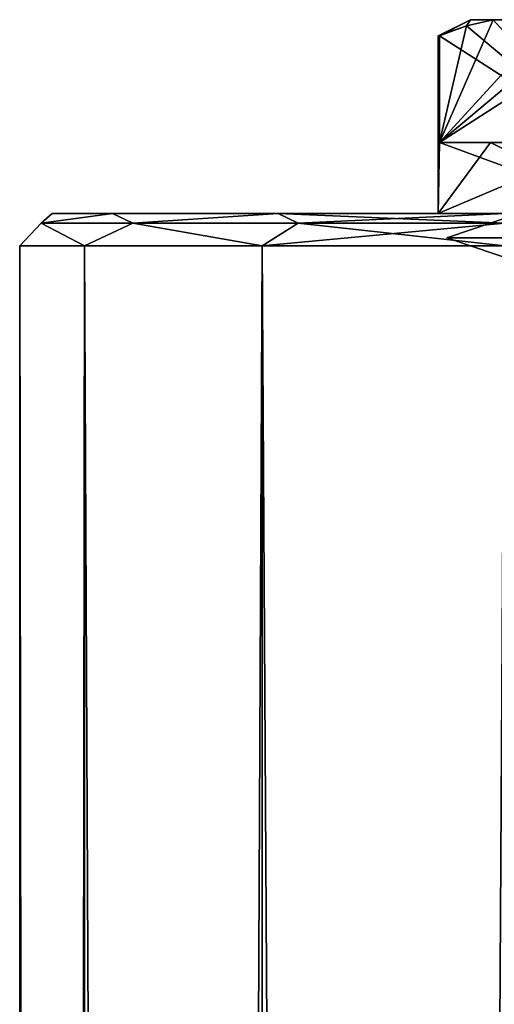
# Model space of a CAD drawing. Extents: x -250 to 250, y -697 to 625.
# Tile 225 of 256: x -250 to -235, y 595 to 625. Entities that reach past the tile are written whole.
import ezdxf

# ---------------------------------------------------------------- set-up
doc = ezdxf.new("R2010")
doc.units = 0
doc.header["$LTSCALE"] = 25.405557
for name, color, linetype in [('308', 7, 'CONTINUOUS'), ('309', 7, 'CONTINUOUS'), ('313', 7, 'CONTINUOUS'), ('4631', 7, 'CONTINUOUS'), ('4632', 7, 'CONTINUOUS'), ('4633', 7, 'CONTINUOUS'), ('4637', 7, 'CONTINUOUS'), ('4638', 7, 'CONTINUOUS'), ('4643', 7, 'CONTINUOUS'), ('4644', 7, 'CONTINUOUS'), ('4650', 7, 'CONTINUOUS'), ('4653', 7, 'CONTINUOUS')]:
    doc.layers.add(name, color=color, linetype=linetype)

msp = doc.modelspace()

# ---------------------------------------------------------------- linework, layer by layer
at = {"layer": '308', "color": 7, "linetype": 'CONTINUOUS'}
for points in [[(-249, 619.2, 0), (-247.124, 619.2, 7), (-247.124, 619.2, -7), (-249, 619.2, 0)], [(-247.124, 619.2, 7), (-242, 619.2, 12.124), (-247.124, 619.2, -7), (-247.124, 619.2, 7)], [(-247.124, 619.2, -7), (-242, 619.2, 12.124), (-242, 619.2, -12.124), (-247.124, 619.2, -7)], [(-242, 619.2, 12.124), (-235, 619.2, 14), (-242, 619.2, -12.124), (-242, 619.2, 12.124)], [(-242, 619.2, -12.124), (-235, 619.2, 14), (-235, 619.2, -14), (-242, 619.2, -12.124)]]:
    msp.add_3dface(points, dxfattribs=at)
at = {"layer": '309', "color": 7, "linetype": 'CONTINUOUS'}
for points in [[(-250, -618.2), (-247.99, -618.2, 7.5), (-250, 618.2), (-250, -618.2)], [(-250, 618.2), (-247.99, -618.2, 7.5), (-247.99, 618.2, 7.5), (-250, 618.2)], [(-247.99, -618.2, -7.5), (-250, -618.2), (-247.99, 618.2, -7.5), (-247.99, -618.2, -7.5)], [(-247.99, 618.2, -7.5), (-250, -618.2), (-250, 618.2), (-247.99, 618.2, -7.5)], [(-247.99, -618.2, 7.5), (-242.5, -618.2, 12.99), (-247.99, 618.2, 7.5), (-247.99, -618.2, 7.5)], [(-247.99, 618.2, 7.5), (-242.5, -618.2, 12.99), (-242.5, 618.2, 12.99), (-247.99, 618.2, 7.5)], [(-242.5, -618.2, -12.99), (-247.99, -618.2, -7.5), (-242.5, 618.2, -12.99), (-242.5, -618.2, -12.99)], [(-242.5, 618.2, -12.99), (-247.99, -618.2, -7.5), (-247.99, 618.2, -7.5), (-242.5, 618.2, -12.99)], [(-235, 618.2, -15), (-235, -618.2, -15), (-242.5, -618.2, -12.99), (-235, 618.2, -15)], [(-235, 618.2, -15), (-242.5, -618.2, -12.99), (-242.5, 618.2, -12.99), (-235, 618.2, -15)], [(-235, -618.2, 15), (-235, 618.2, 15), (-242.5, 618.2, 12.99), (-235, -618.2, 15)], [(-242.5, -618.2, 12.99), (-235, -618.2, 15), (-242.5, 618.2, 12.99), (-242.5, -618.2, 12.99)]]:
    msp.add_3dface(points, dxfattribs=at)
at = {"layer": '313', "color": 7, "linetype": 'CONTINUOUS'}
for points in [[(-247.124, 619.2, 7), (-249, 619.2, 0), (-249.338, 618.907, 3.273), (-247.124, 619.2, 7)], [(-247.124, 619.2, 7), (-249.338, 618.907, 3.273), (-246.498, 618.907, 9.17), (-247.124, 619.2, 7)], [(-249, 619.2, 0), (-247.124, 619.2, -7), (-249.338, 618.907, -3.273), (-249, 619.2, 0)], [(-249, 619.2, 0), (-249.338, 618.907, -3.273), (-249.338, 618.907, 3.273), (-249, 619.2, 0)], [(-247.124, 619.2, -7), (-246.498, 618.907, -9.17), (-249.338, 618.907, -3.273), (-247.124, 619.2, -7)], [(-242, 619.2, 12.124), (-247.124, 619.2, 7), (-246.498, 618.907, 9.17), (-242, 619.2, 12.124)], [(-247.124, 619.2, -7), (-242, 619.2, -12.124), (-246.498, 618.907, -9.17), (-247.124, 619.2, -7)], [(-242, 619.2, 12.124), (-246.498, 618.907, 9.17), (-241.381, 618.907, 13.251), (-242, 619.2, 12.124)], [(-242, 619.2, -12.124), (-241.381, 618.907, -13.251), (-246.498, 618.907, -9.17), (-242, 619.2, -12.124)], [(-235, 619.2, 14), (-242, 619.2, 12.124), (-235, 618.907, 14.707), (-235, 619.2, 14)], [(-235, 618.907, 14.707), (-242, 619.2, 12.124), (-241.381, 618.907, 13.251), (-235, 618.907, 14.707)], [(-242, 619.2, -12.124), (-235, 619.2, -14), (-241.381, 618.907, -13.251), (-242, 619.2, -12.124)], [(-235, 619.2, -14), (-235, 618.907, -14.707), (-241.381, 618.907, -13.251), (-235, 619.2, -14)], [(-247.99, 618.2, -7.5), (-250, 618.2), (-249.338, 618.907, -3.273), (-247.99, 618.2, -7.5)], [(-250, 618.2), (-247.99, 618.2, 7.5), (-249.338, 618.907, 3.273), (-250, 618.2)], [(-249.338, 618.907, -3.273), (-250, 618.2), (-249.338, 618.907, 3.273), (-249.338, 618.907, -3.273)], [(-246.498, 618.907, -9.17), (-247.99, 618.2, -7.5), (-249.338, 618.907, -3.273), (-246.498, 618.907, -9.17)], [(-249.338, 618.907, 3.273), (-247.99, 618.2, 7.5), (-246.498, 618.907, 9.17), (-249.338, 618.907, 3.273)], [(-242.5, 618.2, -12.99), (-247.99, 618.2, -7.5), (-246.498, 618.907, -9.17), (-242.5, 618.2, -12.99)], [(-247.99, 618.2, 7.5), (-242.5, 618.2, 12.99), (-246.498, 618.907, 9.17), (-247.99, 618.2, 7.5)], [(-241.381, 618.907, -13.251), (-242.5, 618.2, -12.99), (-246.498, 618.907, -9.17), (-241.381, 618.907, -13.251)], [(-246.498, 618.907, 9.17), (-242.5, 618.2, 12.99), (-241.381, 618.907, 13.251), (-246.498, 618.907, 9.17)], [(-235, 618.2, -15), (-242.5, 618.2, -12.99), (-235, 618.907, -14.707), (-235, 618.2, -15)], [(-242.5, 618.2, 12.99), (-235, 618.2, 15), (-241.381, 618.907, 13.251), (-242.5, 618.2, 12.99)], [(-235, 618.907, -14.707), (-242.5, 618.2, -12.99), (-241.381, 618.907, -13.251), (-235, 618.907, -14.707)], [(-235, 618.2, 15), (-235, 618.907, 14.707), (-241.381, 618.907, 13.251), (-235, 618.2, 15)]]:
    msp.add_3dface(points, dxfattribs=at)
at = {"layer": '4631', "color": 7, "linetype": 'CONTINUOUS'}
for points in [[(-235.28, 619.2), (-230.14, 619.2, 8.903), (-237.05, 619.2), (-235.28, 619.2)], [(-231.025, 619.2, -10.436), (-235.28, 619.2), (-237.05, 619.2), (-231.025, 619.2, -10.436)], [(-237.05, 619.2), (-230.14, 619.2, 8.903), (-231.025, 619.2, 10.436), (-237.05, 619.2)]]:
    msp.add_3dface(points, dxfattribs=at)
at = {"layer": '4632', "color": 7, "linetype": 'CONTINUOUS'}
for points in [[(-237.05, 624.7), (-237.05, 619.2), (-237.008, 621.4, 1.001), (-237.05, 624.7)], [(-237.04, 624.7, 0.501), (-237.05, 624.7), (-237.008, 621.4, 1.001), (-237.04, 624.7, 0.501)], [(-237.008, 624.7, 1.001), (-237.04, 624.7, 0.501), (-237.008, 621.4, 1.001), (-237.008, 624.7, 1.001)], [(-237.05, 619.2), (-231.025, 619.2, 10.436), (-237.008, 621.4, 1.001), (-237.05, 619.2)], [(-237.008, 621.4, 1.001), (-231.025, 619.2, 10.436), (-235.436, 621.4, 6.025), (-237.008, 621.4, 1.001)], [(-235.436, 621.4, 6.025), (-231.025, 619.2, 10.436), (-231.871, 621.4, 9.899), (-235.436, 621.4, 6.025)]]:
    msp.add_3dface(points, dxfattribs=at)
at = {"layer": '4633', "color": 7, "linetype": 'CONTINUOUS'}
for points in [[(-236.05, 625.2), (-235.347, 625.2, 3.879), (-235.347, 625.2, -3.879), (-236.05, 625.2)], [(-235.347, 625.2, 3.879), (-233.532, 625.2, 7.021), (-235.347, 625.2, -3.879), (-235.347, 625.2, 3.879)], [(-235.347, 625.2, -3.879), (-233.532, 625.2, 7.021), (-233.532, 625.2, -7.021), (-235.347, 625.2, -3.879)]]:
    msp.add_3dface(points, dxfattribs=at)
at = {"layer": '4637', "color": 7, "linetype": 'CONTINUOUS'}
for points in [[(-237.05, 619.2), (-237.05, 624.7), (-237.04, 624.7, -0.501), (-237.05, 619.2)], [(-237.008, 621.4, -1.001), (-237.05, 619.2), (-237.008, 624.7, -1.001), (-237.008, 621.4, -1.001)], [(-237.008, 624.7, -1.001), (-237.05, 619.2), (-237.04, 624.7, -0.501), (-237.008, 624.7, -1.001)], [(-231.025, 619.2, -10.436), (-237.05, 619.2), (-231.871, 621.4, -9.899), (-231.025, 619.2, -10.436)], [(-231.871, 621.4, -9.899), (-237.05, 619.2), (-235.436, 621.4, -6.025), (-231.871, 621.4, -9.899)], [(-235.436, 621.4, -6.025), (-237.05, 619.2), (-237.008, 621.4, -1.001), (-235.436, 621.4, -6.025)]]:
    msp.add_3dface(points, dxfattribs=at)
at = {"layer": '4638', "color": 7, "linetype": 'CONTINUOUS'}
for points in [[(-237.008, 621.4, 1.001), (-235.436, 621.4, 6.025), (-231.871, 621.4, 9.899), (-237.008, 621.4, 1.001)], [(-231.871, 621.4, -9.899), (-235.436, 621.4, -6.025), (-237.008, 621.4, -1.001), (-231.871, 621.4, -9.899)]]:
    msp.add_3dface(points, dxfattribs=at)
at = {"layer": '4643', "color": 7, "linetype": 'CONTINUOUS'}
for points in [[(-231.871, 621.4, 9.899), (-235.347, 625.2, 3.879), (-236.174, 625.006, 2.446), (-231.871, 621.4, 9.899)], [(-231.871, 621.4, 9.899), (-233.532, 625.2, 7.021), (-235.347, 625.2, 3.879), (-231.871, 621.4, 9.899)], [(-237.008, 624.7, 1.001), (-231.871, 621.4, 9.899), (-236.174, 625.006, 2.446), (-237.008, 624.7, 1.001)], [(-237.008, 624.7, 1.001), (-237.008, 621.4, 1.001), (-231.871, 621.4, 9.899), (-237.008, 624.7, 1.001)]]:
    msp.add_3dface(points, dxfattribs=at)
at = {"layer": '4644', "color": 7, "linetype": 'CONTINUOUS'}
for points in [[(-235.347, 625.2, -3.879), (-233.532, 625.2, -7.021), (-237.008, 621.4, -1.001), (-235.347, 625.2, -3.879)], [(-235.347, 625.2, -3.879), (-237.008, 621.4, -1.001), (-236.174, 625.006, -2.446), (-235.347, 625.2, -3.879)], [(-237.008, 621.4, -1.001), (-233.532, 625.2, -7.021), (-232.705, 625.006, -8.454), (-237.008, 621.4, -1.001)], [(-231.871, 624.7, -9.899), (-237.008, 621.4, -1.001), (-232.705, 625.006, -8.454), (-231.871, 624.7, -9.899)], [(-237.008, 621.4, -1.001), (-237.008, 624.7, -1.001), (-236.174, 625.006, -2.446), (-237.008, 621.4, -1.001)], [(-231.871, 624.7, -9.899), (-231.871, 621.4, -9.899), (-237.008, 621.4, -1.001), (-231.871, 624.7, -9.899)]]:
    msp.add_3dface(points, dxfattribs=at)
at = {"layer": '4650', "color": 7, "linetype": 'CONTINUOUS'}
for points in [[(-237.05, 624.7), (-237.04, 624.7, 0.501), (-236.05, 625.2), (-237.05, 624.7)], [(-237.05, 624.7), (-236.05, 625.2), (-236.174, 625.006, -2.446), (-237.05, 624.7)], [(-237.04, 624.7, 0.501), (-237.008, 624.7, 1.001), (-236.05, 625.2), (-237.04, 624.7, 0.501)], [(-236.05, 625.2), (-237.008, 624.7, 1.001), (-236.174, 625.006, 2.446), (-236.05, 625.2)], [(-235.347, 625.2, 3.879), (-236.05, 625.2), (-236.174, 625.006, 2.446), (-235.347, 625.2, 3.879)], [(-236.05, 625.2), (-235.347, 625.2, -3.879), (-236.174, 625.006, -2.446), (-236.05, 625.2)], [(-237.04, 624.7, -0.501), (-237.05, 624.7), (-236.174, 625.006, -2.446), (-237.04, 624.7, -0.501)], [(-237.008, 624.7, -1.001), (-237.04, 624.7, -0.501), (-236.174, 625.006, -2.446), (-237.008, 624.7, -1.001)]]:
    msp.add_3dface(points, dxfattribs=at)
at = {"layer": '4653', "color": 7, "linetype": 'CONTINUOUS'}
for points in [[(-233.33, 618.45, -8.33), (-236.78, 618.45), (-234.552, 619.2, -5.515), (-233.33, 618.45, -8.33)], [(-236.78, 618.45), (-233.33, 618.45, 8.33), (-234.552, 619.2, 5.515), (-236.78, 618.45)], [(-234.552, 619.2, -5.515), (-236.78, 618.45), (-234.552, 619.2, 5.515), (-234.552, 619.2, -5.515)], [(-236.78, 618.45), (-233.33, 618.45, -8.33), (-234.552, 617.7, -5.515), (-236.78, 618.45)], [(-233.33, 618.45, 8.33), (-236.78, 618.45), (-234.552, 617.7, 5.515), (-233.33, 618.45, 8.33)], [(-234.552, 617.7, 5.515), (-236.78, 618.45), (-234.552, 617.7, -5.515), (-234.552, 617.7, 5.515)]]:
    msp.add_3dface(points, dxfattribs=at)

doc.saveas('drawing.dxf')
